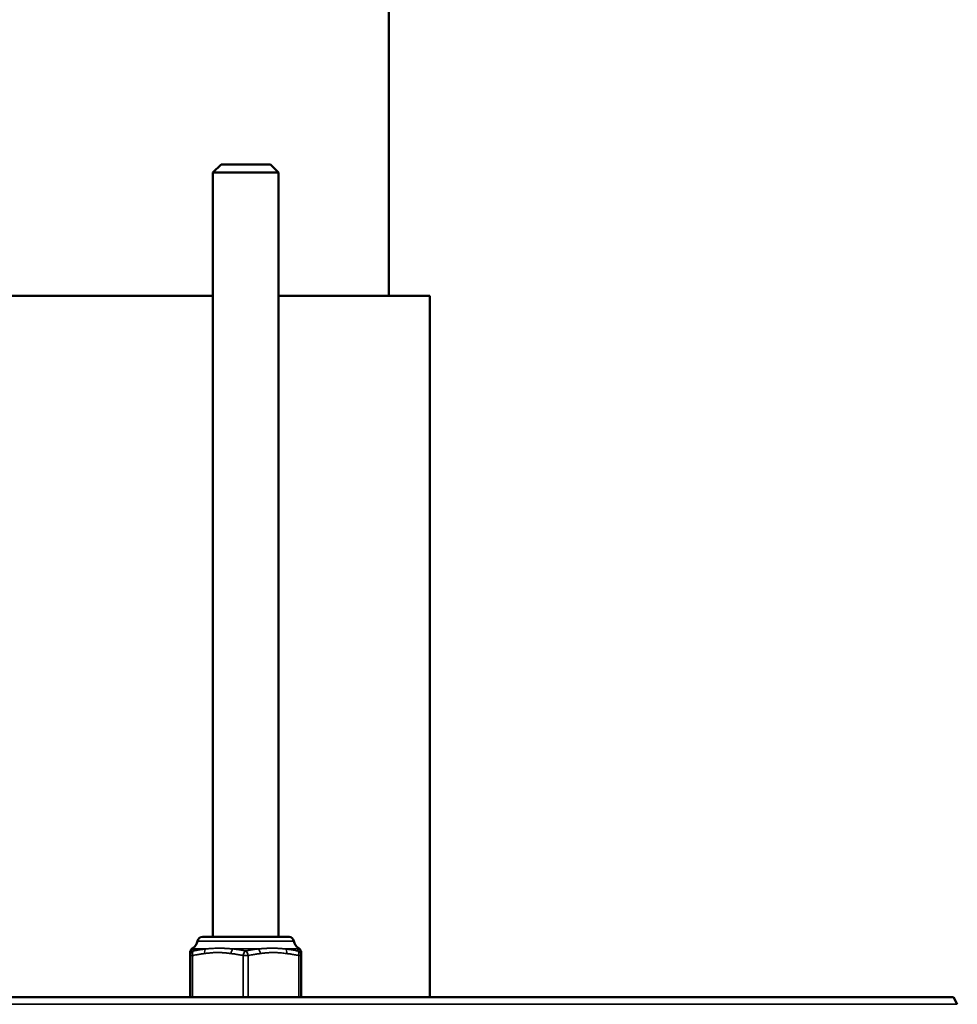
# Model space of a CAD drawing. Header units: millimetres. Extents: x 38 to 2514, y 38 to 1622.
# Tile 242 of 256: x 1609 to 1667, y 670 to 730. Entities that reach past the tile are written whole.
import ezdxf

# ---------------------------------------------------------------- set-up
doc = ezdxf.new("R2010")
doc.units = ezdxf.units.MM
doc.header["$LTSCALE"] = 7.692308
doc.layers.add('Visible (ISO)', color=7, linetype='Continuous', lineweight=50)
doc.layers.add('Visible Narrow (ISO)', color=7, linetype='Continuous', lineweight=35)

msp = doc.modelspace()

# ---------------------------------------------------------------- linework, layer by layer
at = {"layer": 'Visible (ISO)'}
for p, q in [((1631.927, 712.9927), (1631.927, 757.0427)), ((1621.7174, 720.9927), (1621.2174, 720.4927)), ((1621.7174, 720.9927), (1624.7174, 720.9927)), ((1624.7174, 720.9927), (1625.2174, 720.4927)), ((1621.2174, 720.4927), (1625.2174, 720.4927)), ((1621.2174, 720.4927), (1621.2174, 673.9927)), ((1625.2174, 720.4927), (1625.2174, 673.9927)), ((1527.6366, 712.9927), (1621.2174, 712.9927)), ((1625.2174, 712.9927), (1634.427, 712.9927)), ((1634.427, 670.3177), (1634.427, 712.9927)), ((1625.8528, 673.9927), (1620.582, 673.9927)), ((1619.8324, 672.9802), (1619.8324, 673.0423)), ((1619.8324, 672.8577), (1619.8324, 672.9802)), ((1619.8324, 672.8577), (1619.8324, 670.3177)), ((1626.6024, 673.0423), (1626.6024, 672.9802)), ((1626.6024, 672.9802), (1626.6024, 672.8577)), ((1626.6024, 672.8577), (1626.6024, 670.3177)), ((1666.2863, 670.3177), (1482.5678, 670.3177)), ((1666.2863, 670.3177), (1666.5125, 669.8913))]:
    msp.add_line(p, q, dxfattribs=at)
for centre, radius, start, end in [((1620.582, 673.6927), 0.3, 90, 171.402711), ((1625.8528, 673.6927), 0.3, 8.597289, 90), ((1619.6921, 673.8273), 0.6, 299.288898, 351.402711), ((1626.7427, 673.8273), 0.6, 188.597289, 240.711102), ((1620.1324, 673.0423), 0.3, 119.288898, 180), ((1626.3024, 673.0423), 0.3, 0, 60.711102)]:
    msp.add_arc(centre, radius, start, end, dxfattribs=at)
at = {"layer": 'Visible Narrow (ISO)'}
for p, q in [((1620.2854, 673.7376), (1626.1494, 673.7376)), ((1619.8324, 672.8577), (1619.9824, 672.8577)), ((1619.9824, 672.8577), (1619.9824, 670.3177)), ((1619.9856, 673.3039), (1619.9856, 673.304)), ((1620.0353, 673.2625), (1620.7986, 673.2625)), ((1622.4541, 673.2625), (1623.9807, 673.2625)), ((1623.0674, 672.8577), (1623.3674, 672.8577)), ((1623.0674, 672.8577), (1623.0674, 670.3177)), ((1623.3674, 672.8577), (1623.3674, 670.3177)), ((1625.6362, 673.2625), (1626.3995, 673.2625)), ((1626.4524, 672.8577), (1626.6024, 672.8577)), ((1626.4524, 672.8577), (1626.4524, 670.3177)), ((1666.5125, 669.8913), (1482.3415, 669.8913))]:
    msp.add_line(p, q, dxfattribs=at)
for centre, major_axis, ratio, start_param, end_param in [((1620.1324, 672.9802), (-0.3, 0), 0.9947082, 5.0419547, 6.2831853), ((1620.1324, 672.8577), (-0.3, 0), 0.9842659, 5.0093801, 6.2831853), ((1620.1324, 672.8577), (-0.0609, 0.2938), 0.4921329, 0.1953287, 1.4691338), ((1620.8724, 672.9802), (-0.0355, 0.2979), 0.4973541, 0.2703181, 1.5115487), ((1622.4774, 672.9802), (0.0355, 0.2979), 0.4973541, 0.3888133, 1.6300439), ((1623.2174, 672.8577), (0.0609, 0.2938), 0.4921329, 0.3986537, 1.6724588), ((1623.2174, 672.8577), (-0.0609, 0.2938), 0.4921329, 4.6107265, 5.8845316), ((1623.9574, 672.9802), (-0.0355, 0.2979), 0.4973541, 4.6531414, 5.894372), ((1625.5624, 672.9802), (0.0355, 0.2979), 0.4973541, 4.7716366, 6.0128672), ((1626.3024, 672.8577), (0.3, 0), 0.9842659, 0, 1.2738051), ((1626.3024, 672.8577), (0.0609, 0.2938), 0.4921329, 4.8140515, 6.0878566), ((1626.3024, 672.9802), (0.3, 0), 0.9947082, 0, 1.2412307)]:
    msp.add_ellipse(centre, major_axis=major_axis, ratio=ratio, start_param=start_param, end_param=end_param, dxfattribs=at)
for points, knots in [([(1620.7224, 672.9802), (1620.6717, 672.9741), (1620.6203, 672.9675), (1620.542, 672.9565), (1620.5151, 672.9526), (1620.4479, 672.9426), (1620.4078, 672.9363), (1620.3286, 672.9232), (1620.2895, 672.9165), (1620.1959, 672.8998), (1620.1404, 672.8894), (1620.05, 672.8716), (1620.0164, 672.8648), (1619.9824, 672.8577)], [0, 0, 0, 0, 0.21888274, 0.21888274, 0.33333333, 0.33333333, 0.50516949, 0.50516949, 0.66666667, 0.66666667, 0.8785221, 0.8785221, 0.99999998, 0.99999998, 0.99999998, 0.99999998]), ([(1620.0353, 673.2625), (1620.0298, 673.2663), (1620.0248, 673.27), (1620.0182, 673.2751), (1620.0162, 673.2767), (1620.0111, 673.2808), (1620.0081, 673.2833), (1620.0033, 673.2875), (1620.0013, 673.2893), (1619.9972, 673.293), (1619.9951, 673.2949), (1619.9919, 673.2979), (1619.9906, 673.2992), (1619.9878, 673.3018), (1619.9867, 673.3029), (1619.9858, 673.3037), (1619.9857, 673.3039), (1619.9856, 673.3039)], [0.00000014, 0.00000014, 0.00000014, 0.00000014, 0.1716995, 0.1716995, 0.25, 0.25, 0.38899375, 0.38899375, 0.5, 0.5, 0.63616839, 0.63616839, 0.75, 0.75, 0.91793949, 0.91793949, 0.98139882, 0.98139882, 0.98139882, 0.98139882]), ([(1620.0446, 673.1401), (1620.0439, 673.1503), (1620.0432, 673.1598), (1620.0426, 673.1685), (1620.042, 673.1772), (1620.0414, 673.1852), (1620.0408, 673.1925), (1620.0403, 673.1999), (1620.0398, 673.2066), (1620.0393, 673.2127), (1620.0388, 673.2188), (1620.0384, 673.2243), (1620.038, 673.2294), (1620.0376, 673.2344), (1620.0372, 673.2389), (1620.0369, 673.243), (1620.0366, 673.2471), (1620.0363, 673.2507), (1620.036, 673.2539), (1620.0357, 673.2572), (1620.0355, 673.26), (1620.0353, 673.2625)], [0, 0, 0, 0, 0.1428571, 0.1428571, 0.1428571, 0.2857143, 0.2857143, 0.2857143, 0.4285714, 0.4285714, 0.4285714, 0.5714286, 0.5714286, 0.5714286, 0.7142857, 0.7142857, 0.7142857, 0.8571429, 0.8571429, 0.8571429, 1, 1, 1, 1]), ([(1620.7986, 673.2625), (1620.7421, 673.256), (1620.6852, 673.2487), (1620.6283, 673.2408), (1620.6053, 673.2376), (1620.5822, 673.2344), (1620.5592, 673.231), (1620.5177, 673.2249), (1620.4764, 673.2185), (1620.4344, 673.2117), (1620.3956, 673.2054), (1620.3562, 673.1988), (1620.3155, 673.1916), (1620.2559, 673.1812), (1620.1935, 673.1696), (1620.1287, 673.1569), (1620.1011, 673.1515), (1620.073, 673.1459), (1620.0446, 673.1401)], [0, 0, 0, 0, 0.23713594, 0.23713594, 0.23713594, 0.33333333, 0.33333333, 0.33333333, 0.50677606, 0.50677606, 0.50677606, 0.66666667, 0.66666667, 0.66666667, 0.90039892, 0.90039892, 0.90039892, 0.99999998, 0.99999998, 0.99999998, 0.99999998]), ([(1622.3274, 672.9802), (1622.2962, 672.9839), (1622.2657, 672.9876), (1622.2361, 672.9911), (1622.2066, 672.9946), (1622.1779, 672.9979), (1622.1494, 673.0011), (1622.121, 673.0044), (1622.0926, 673.0075), (1622.0644, 673.0105), (1622.0361, 673.0135), (1622.008, 673.0163), (1621.9798, 673.019), (1621.9517, 673.0217), (1621.9234, 673.0242), (1621.8953, 673.0265), (1621.8671, 673.0288), (1621.8391, 673.0308), (1621.811, 673.0327), (1621.783, 673.0345), (1621.755, 673.0361), (1621.7266, 673.0374), (1621.6983, 673.0388), (1621.6695, 673.0399), (1621.6396, 673.0407), (1621.6098, 673.0415), (1621.5789, 673.0421), (1621.5464, 673.0422), (1621.5139, 673.0424), (1621.4797, 673.0422), (1621.4432, 673.0415), (1621.4068, 673.0408), (1621.3682, 673.0395), (1621.3273, 673.0376), (1621.2863, 673.0357), (1621.243, 673.0331), (1621.1976, 673.0298), (1621.1558, 673.0267), (1621.1121, 673.023), (1621.0665, 673.0187), (1621.0624, 673.0183), (1621.0583, 673.0179), (1621.0542, 673.0175), (1621.0139, 673.0136), (1620.972, 673.0092), (1620.9283, 673.0043), (1620.9178, 673.0031), (1620.9071, 673.0019), (1620.8964, 673.0007), (1620.8579, 672.9963), (1620.8181, 672.9916), (1620.777, 672.9867), (1620.7591, 672.9846), (1620.7408, 672.9824), (1620.7224, 672.9802)], [0, 0, 0, 0, 0.06666667, 0.06666667, 0.06666667, 0.13333333, 0.13333333, 0.13333333, 0.2, 0.2, 0.2, 0.26666667, 0.26666667, 0.26666667, 0.33333333, 0.33333333, 0.33333333, 0.4, 0.4, 0.4, 0.46666667, 0.46666667, 0.46666667, 0.53333333, 0.53333333, 0.53333333, 0.6, 0.6, 0.6, 0.66666667, 0.66666667, 0.66666667, 0.73333333, 0.73333333, 0.73333333, 0.8, 0.8, 0.8, 0.8612073, 0.8612073, 0.8612073, 0.86666667, 0.86666667, 0.86666667, 0.92036738, 0.92036738, 0.92036738, 0.93333333, 0.93333333, 0.93333333, 0.9797313, 0.9797313, 0.9797313, 1, 1, 1, 1]), ([(1622.4541, 673.2625), (1622.421, 673.265), (1622.3887, 673.2675), (1622.3572, 673.2698), (1622.3312, 673.2717), (1622.3059, 673.2736), (1622.2807, 673.2754), (1622.2755, 673.2758), (1622.2702, 673.2761), (1622.265, 673.2765), (1622.2346, 673.2787), (1622.2043, 673.2808), (1622.1742, 673.2827), (1622.1441, 673.2847), (1622.114, 673.2866), (1622.084, 673.2884), (1622.0539, 673.2902), (1622.0238, 673.2919), (1621.9938, 673.2934), (1621.9637, 673.2949), (1621.9338, 673.2963), (1621.904, 673.2975), (1621.8759, 673.2987), (1621.8479, 673.2997), (1621.8196, 673.3006), (1621.7922, 673.3014), (1621.7645, 673.3021), (1621.736, 673.3026), (1621.7314, 673.3027), (1621.7268, 673.3028), (1621.7222, 673.3029), (1621.6965, 673.3033), (1621.6702, 673.3037), (1621.6428, 673.3038), (1621.6366, 673.3039), (1621.6304, 673.3039), (1621.6241, 673.3039), (1621.5964, 673.304), (1621.5676, 673.3039), (1621.5375, 673.3037), (1621.5305, 673.3036), (1621.5234, 673.3035), (1621.5163, 673.3034), (1621.4784, 673.3029), (1621.4384, 673.3021), (1621.3963, 673.3008), (1621.3542, 673.2996), (1621.31, 673.2978), (1621.2639, 673.2956), (1621.2237, 673.2937), (1621.1822, 673.2914), (1621.1392, 673.2886), (1621.1329, 673.2882), (1621.1265, 673.2878), (1621.1201, 673.2874), (1621.0811, 673.2849), (1621.041, 673.282), (1620.9997, 673.2789), (1620.9883, 673.278), (1620.9767, 673.2771), (1620.9651, 673.2762), (1620.9272, 673.2732), (1620.8884, 673.2701), (1620.8485, 673.2667), (1620.8321, 673.2654), (1620.8154, 673.264), (1620.7986, 673.2625)], [0, 0, 0, 0, 0.06666667, 0.06666667, 0.06666667, 0.12180666, 0.12180666, 0.12180666, 0.13333333, 0.13333333, 0.13333333, 0.2, 0.2, 0.2, 0.26666667, 0.26666667, 0.26666667, 0.33333333, 0.33333333, 0.33333333, 0.4, 0.4, 0.4, 0.46276817, 0.46276817, 0.46276817, 0.52354494, 0.52354494, 0.52354494, 0.53333333, 0.53333333, 0.53333333, 0.58768376, 0.58768376, 0.58768376, 0.6, 0.6, 0.6, 0.65406285, 0.65406285, 0.65406285, 0.66666667, 0.66666667, 0.66666667, 0.73333333, 0.73333333, 0.73333333, 0.8, 0.8, 0.8, 0.8580812, 0.8580812, 0.8580812, 0.86666667, 0.86666667, 0.86666667, 0.91885861, 0.91885861, 0.91885861, 0.93333333, 0.93333333, 0.93333333, 0.98048823, 0.98048823, 0.98048823, 1, 1, 1, 1]), ([(1623.0674, 672.8577), (1623.0188, 672.8678), (1622.9721, 672.8771), (1622.9273, 672.8858), (1622.8826, 672.8944), (1622.8397, 672.9023), (1622.7988, 672.9096), (1622.7578, 672.9169), (1622.7188, 672.9236), (1622.6817, 672.9297), (1622.6445, 672.9358), (1622.6093, 672.9414), (1622.576, 672.9465), (1622.5426, 672.9515), (1622.5112, 672.9561), (1622.4816, 672.9602), (1622.4521, 672.9643), (1622.4245, 672.968), (1622.3988, 672.9713), (1622.3731, 672.9747), (1622.3493, 672.9776), (1622.3274, 672.9802)], [0, 0, 0, 0, 0.14285714, 0.14285714, 0.14285714, 0.28571429, 0.28571429, 0.28571429, 0.42857143, 0.42857143, 0.42857143, 0.57142857, 0.57142857, 0.57142857, 0.71428571, 0.71428571, 0.71428571, 0.85714286, 0.85714286, 0.85714286, 1, 1, 1, 1]), ([(1623.2174, 673.1401), (1623.1673, 673.1502), (1623.1193, 673.1595), (1623.0733, 673.1681), (1623.0272, 673.1767), (1622.983, 673.1847), (1622.9408, 673.192), (1622.8986, 673.1993), (1622.8584, 673.206), (1622.82, 673.2121), (1622.7817, 673.2182), (1622.7453, 673.2237), (1622.7109, 673.2288), (1622.6765, 673.2339), (1622.644, 673.2384), (1622.6135, 673.2426), (1622.583, 673.2467), (1622.5545, 673.2504), (1622.5279, 673.2537), (1622.5013, 673.257), (1622.4768, 673.2599), (1622.4541, 673.2625)], [0, 0, 0, 0, 0.1428571, 0.1428571, 0.1428571, 0.2857143, 0.2857143, 0.2857143, 0.4285714, 0.4285714, 0.4285714, 0.5714286, 0.5714286, 0.5714286, 0.7142857, 0.7142857, 0.7142857, 0.8571429, 0.8571429, 0.8571429, 1, 1, 1, 1]), ([(1623.9807, 673.2625), (1623.9005, 673.2533), (1623.8193, 673.2427), (1623.7386, 673.231), (1623.658, 673.2193), (1623.5779, 673.2065), (1623.4919, 673.1916), (1623.4059, 673.1767), (1623.3139, 673.1595), (1623.2174, 673.1401)], [0, 0, 0, 0, 0.33333333, 0.33333333, 0.33333333, 0.66666667, 0.66666667, 0.66666667, 0.99999998, 0.99999998, 0.99999998, 0.99999998]), ([(1624.1074, 672.9802), (1624.0567, 672.9742), (1624.0054, 672.9675), (1623.927, 672.9565), (1623.9, 672.9526), (1623.8329, 672.9426), (1623.7929, 672.9363), (1623.7136, 672.9232), (1623.6745, 672.9165), (1623.581, 672.8998), (1623.5255, 672.8894), (1623.4351, 672.8716), (1623.4015, 672.8648), (1623.3674, 672.8577)], [0, 0, 0, 0, 0.21859711, 0.21859711, 0.33333333, 0.33333333, 0.5048926, 0.5048926, 0.66666667, 0.66666667, 0.878277, 0.878277, 0.99999998, 0.99999998, 0.99999998, 0.99999998]), ([(1625.6362, 673.2625), (1625.5957, 673.266), (1625.5561, 673.2693), (1625.5174, 673.2724), (1625.504, 673.2735), (1625.4908, 673.2746), (1625.4776, 673.2756), (1625.4348, 673.279), (1625.3932, 673.2821), (1625.3526, 673.2849), (1625.3446, 673.2854), (1625.3366, 673.286), (1625.3287, 673.2865), (1625.2882, 673.2892), (1625.2488, 673.2916), (1625.2109, 673.2936), (1625.2039, 673.294), (1625.197, 673.2943), (1625.1901, 673.2947), (1625.1458, 673.2969), (1625.1036, 673.2987), (1625.0635, 673.3), (1625.029, 673.3012), (1624.996, 673.3021), (1624.9644, 673.3027), (1624.9593, 673.3028), (1624.9542, 673.3029), (1624.9492, 673.303), (1624.9197, 673.3035), (1624.8914, 673.3038), (1624.864, 673.3039), (1624.8578, 673.3039), (1624.8517, 673.3039), (1624.8456, 673.3039), (1624.8175, 673.304), (1624.7904, 673.3039), (1624.7639, 673.3036), (1624.7591, 673.3036), (1624.7543, 673.3035), (1624.7495, 673.3034), (1624.7226, 673.3031), (1624.6961, 673.3026), (1624.6698, 673.302), (1624.6657, 673.3019), (1624.6616, 673.3018), (1624.6575, 673.3017), (1624.6272, 673.301), (1624.5968, 673.3), (1624.5664, 673.2989), (1624.536, 673.2978), (1624.5055, 673.2965), (1624.4749, 673.2951), (1624.4443, 673.2936), (1624.4136, 673.292), (1624.3831, 673.2903), (1624.3572, 673.2888), (1624.3314, 673.2873), (1624.3052, 673.2856), (1624.3005, 673.2853), (1624.2959, 673.285), (1624.2912, 673.2847), (1624.2632, 673.283), (1624.2348, 673.281), (1624.2054, 673.279), (1624.2022, 673.2788), (1624.199, 673.2786), (1624.1957, 673.2783), (1624.1679, 673.2764), (1624.1393, 673.2743), (1624.1095, 673.2722), (1624.1041, 673.2718), (1624.0986, 673.2714), (1624.0932, 673.2709), (1624.0574, 673.2683), (1624.0199, 673.2655), (1623.9807, 673.2625)], [0, 0, 0, 0, 0.04954673, 0.04954673, 0.04954673, 0.06666667, 0.06666667, 0.06666667, 0.12231434, 0.12231434, 0.12231434, 0.13333333, 0.13333333, 0.13333333, 0.18962536, 0.18962536, 0.18962536, 0.2, 0.2, 0.2, 0.26666667, 0.26666667, 0.26666667, 0.32406936, 0.32406936, 0.32406936, 0.33333333, 0.33333333, 0.33333333, 0.38770297, 0.38770297, 0.38770297, 0.4, 0.4, 0.4, 0.45646382, 0.45646382, 0.45646382, 0.46666667, 0.46666667, 0.46666667, 0.52437204, 0.52437204, 0.52437204, 0.53333333, 0.53333333, 0.53333333, 0.6, 0.6, 0.6, 0.66666667, 0.66666667, 0.66666667, 0.73333333, 0.73333333, 0.73333333, 0.78993551, 0.78993551, 0.78993551, 0.8, 0.8, 0.8, 0.86006323, 0.86006323, 0.86006323, 0.86666667, 0.86666667, 0.86666667, 0.9231002, 0.9231002, 0.9231002, 0.93333333, 0.93333333, 0.93333333, 1, 1, 1, 1]), ([(1626.3902, 673.1401), (1626.3411, 673.1501), (1626.294, 673.1594), (1626.2488, 673.168), (1626.2035, 673.1766), (1626.1601, 673.1845), (1626.1186, 673.1918), (1626.077, 673.199), (1626.0374, 673.2057), (1625.9996, 673.2118), (1625.9618, 673.2179), (1625.9258, 673.2235), (1625.8918, 673.2286), (1625.8577, 673.2337), (1625.8255, 673.2382), (1625.7952, 673.2424), (1625.7649, 673.2465), (1625.7365, 673.2503), (1625.71, 673.2536), (1625.6835, 673.2569), (1625.6589, 673.2599), (1625.6362, 673.2625)], [0, 0, 0, 0, 0.14285714, 0.14285714, 0.14285714, 0.28571429, 0.28571429, 0.28571429, 0.42857143, 0.42857143, 0.42857143, 0.57142857, 0.57142857, 0.57142857, 0.71428571, 0.71428571, 0.71428571, 0.85714286, 0.85714286, 0.85714286, 1, 1, 1, 1]), ([(1626.4524, 672.8577), (1626.4041, 672.8677), (1626.3576, 672.877), (1626.3131, 672.8856), (1626.2685, 672.8942), (1626.2258, 672.9021), (1626.185, 672.9094), (1626.1442, 672.9167), (1626.1052, 672.9234), (1626.0681, 672.9295), (1626.031, 672.9356), (1625.9958, 672.9412), (1625.9624, 672.9462), (1625.929, 672.9513), (1625.8975, 672.9559), (1625.8679, 672.96), (1625.8382, 672.9642), (1625.8104, 672.9679), (1625.7845, 672.9712), (1625.7586, 672.9746), (1625.7346, 672.9776), (1625.7124, 672.9802)], [0, 0, 0, 0, 0.14285714, 0.14285714, 0.14285714, 0.28571429, 0.28571429, 0.28571429, 0.42857143, 0.42857143, 0.42857143, 0.57142857, 0.57142857, 0.57142857, 0.71428571, 0.71428571, 0.71428571, 0.85714286, 0.85714286, 0.85714286, 1, 1, 1, 1]), ([(1626.3995, 673.2625), (1626.399, 673.2567), (1626.3985, 673.2506), (1626.398, 673.2444), (1626.3975, 673.2382), (1626.397, 673.2318), (1626.3965, 673.2255), (1626.396, 673.2192), (1626.3955, 673.2128), (1626.395, 673.2066), (1626.3945, 673.2003), (1626.394, 673.1941), (1626.3936, 673.1881), (1626.3932, 673.1821), (1626.3927, 673.1762), (1626.3923, 673.1706), (1626.3919, 673.165), (1626.3915, 673.1596), (1626.3912, 673.1545), (1626.3908, 673.1494), (1626.3905, 673.1446), (1626.3902, 673.1401)], [0, 0, 0, 0, 0.1428571, 0.1428571, 0.1428571, 0.2857143, 0.2857143, 0.2857143, 0.4285714, 0.4285714, 0.4285714, 0.5714286, 0.5714286, 0.5714286, 0.7142857, 0.7142857, 0.7142857, 0.8571429, 0.8571429, 0.8571429, 1, 1, 1, 1]), ([(1626.4491, 673.304), (1626.4491, 673.304), (1626.4488, 673.3036), (1626.4473, 673.3021), (1626.4461, 673.301), (1626.4443, 673.2993), (1626.444, 673.299), (1626.4424, 673.2975), (1626.4409, 673.2961), (1626.4376, 673.293), (1626.4357, 673.2913), (1626.4319, 673.2879), (1626.4299, 673.2862), (1626.4245, 673.2816), (1626.4208, 673.2785), (1626.4125, 673.2719), (1626.4079, 673.2685), (1626.4017, 673.2641), (1626.4006, 673.2633), (1626.3995, 673.2625)], [0, 0, 0, 0, 0.14984039, 0.14984039, 0.30246459, 0.30246459, 0.33333333, 0.33333333, 0.45112567, 0.45112567, 0.56756243, 0.56756243, 0.66666667, 0.66666667, 0.81796605, 0.81796605, 0.96756742, 0.96756742, 0.99999999, 0.99999999, 0.99999999, 0.99999999])]:
    msp.add_open_spline(points, degree=3, knots=knots, dxfattribs=at)
msp.add_open_spline([(1625.7124, 672.9802), (1625.6548, 672.9871), (1625.5442, 673.0003), (1625.3925, 673.0168), (1625.2538, 673.0291), (1625.1296, 673.0371), (1625.0192, 673.0413), (1624.9203, 673.0427), (1624.8294, 673.0418), (1624.743, 673.0392), (1624.6573, 673.035), (1624.5713, 673.0292), (1624.4851, 673.022), (1624.3997, 673.0137), (1624.3107, 673.0041), (1624.2151, 672.9931), (1624.1443, 672.9846), (1624.1074, 672.9802)], degree=3, dxfattribs=at)

doc.saveas('drawing.dxf')
